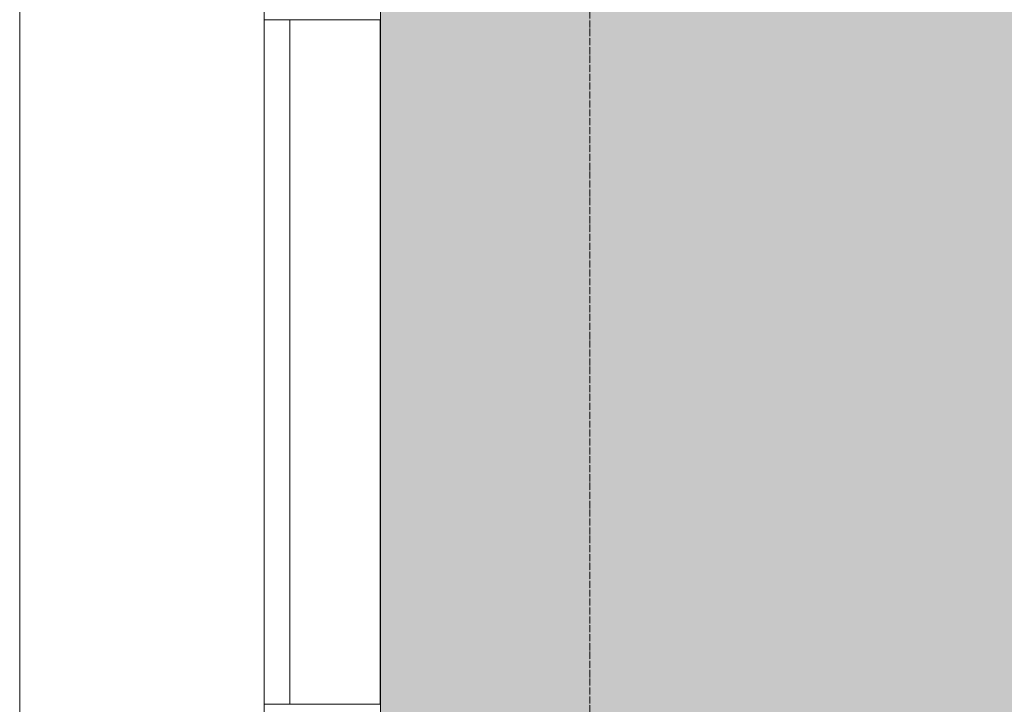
# Model space of a CAD drawing. Header units: millimetres. Extents: x -525784 to 178656, y -69521 to 385150.
# Tile 139 of 256: x -193528 to -191413, y 365944 to 367414. Entities that reach past the tile are written whole.
import ezdxf

# ---------------------------------------------------------------- set-up
doc = ezdxf.new("R2010")
doc.units = ezdxf.units.MM
doc.linetypes.add('-D1d1-15x02', pattern=[19, 15, -2, 0, -2])
for name, color, linetype, lineweight in [('_0', 7, 'Continuous', 13), ('A-GLAZ-CURT', 8, 'Continuous', 5), ('A-GLAZ-CWMG', 8, 'Continuous', 5), ('I-WALL', 7, 'Continuous', 5), ('S-GRID', 7, 'Continuous', 5), ('Ограждение', 7, 'Continuous', 5), ('Поручни', 7, 'Continuous', 5)]:
    doc.layers.add(name, color=color, linetype=linetype, lineweight=lineweight)

# ---------------------------------------------------------------- blocks, each defined once
blk = doc.blocks.new('System Panel - A_PAN_Glass-5026186-50_AS_M_L24')
at = {"layer": 'A-GLAZ-CURT'}
for p, q in [((735, 0), (-735, 0)), ((-735, 0), (-735, -55)), ((735, -55), (735, 0)), ((-735, -55), (735, -55))]:
    blk.add_line(p, q, dxfattribs=at)
blk = doc.blocks.new('Rectangular Mullion - R_StandardFrame_50Wx250H-3408442-50_AS_M_L24')
at = {"layer": 'A-GLAZ-CWMG'}
blk.add_line((-500, 23720), (-500, 22250), dxfattribs=at)
blk = doc.blocks.new('Rectangular Mullion - R_StandardFrame_50Wx250H-3538118-50_AS_M_L24')
at = {"layer": 'A-GLAZ-CWMG', "lineweight": 9}
for p, q in [((-25, 0), (-25, 250)), ((-25, 250), (25, 250)), ((25, 250), (25, 84)), ((25, 0), (-25, 0)), ((25, 17), (25, 0))]:
    blk.add_line(p, q, dxfattribs=at)
blk = doc.blocks.new('Rectangular Mullion - R_StandardFrame_50Wx250H-4074146-50_AS_M_L24')
at = {"layer": 'A-GLAZ-CWMG', "lineweight": 9}
for p, q in [((0, 250), (-50, 250)), ((-50, 250), (-50, 0)), ((0, 0), (0, 250)), ((-50, 0), (0, 0))]:
    blk.add_line(p, q, dxfattribs=at)
blk = doc.blocks.new('Ограждение - Ограждение-4622654-50_AS_M_L24')
at = {"layer": 'Поручни'}
blk.add_line((-1225, 30175), (-1225, 18055), dxfattribs=at)
blk = doc.blocks.new('RST_AR_KMN_R22_B3_FCD_rvt-1-50_AS_M_L24')
at = {"layer": 'A-GLAZ-CURT', "lineweight": 5, "rotation": 89.99999999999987}
blk.add_blockref('System Panel - A_PAN_Glass-5026186-50_AS_M_L24', (-750, 19985), dxfattribs=at)
at = {"layer": 'A-GLAZ-CWMG', "lineweight": 5, "extrusion": (0, 0, -1), "rotation": 90.00000000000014}
blk.add_blockref('Rectangular Mullion - R_StandardFrame_50Wx250H-3538118-50_AS_M_L24', (750, 20745), dxfattribs=at)
at = {"layer": 'A-GLAZ-CWMG', "lineweight": 5}
blk.add_blockref('Rectangular Mullion - R_StandardFrame_50Wx250H-3408442-50_AS_M_L24', (0, -3000), dxfattribs=at)
at = {"layer": 'A-GLAZ-CWMG', "lineweight": 5, "rotation": 269.9999999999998}
blk.add_blockref('Rectangular Mullion - R_StandardFrame_50Wx250H-4074146-50_AS_M_L24', (-750, 19200), dxfattribs=at)
at = {"layer": 'Ограждение', "lineweight": 5}
blk.add_blockref('Ограждение - Ограждение-4622654-50_AS_M_L24', (-50, 50), dxfattribs=at)

msp = doc.modelspace()

# ---------------------------------------------------------------- hatches: boundary and pattern name
at = {"layer": '_0', "transparency": 33554534}
h = msp.add_hatch(color=252, dxfattribs=at)
h.dxf.hatch_style = 1
h.paths.add_polyline_path([(-154802.1, 346193.4), (-192753.7, 346193.4), (-192753.7, 376145), (-154802.1, 376145)])
h.paths.add_polyline_path([(-161802.9, 356694.2), (-161802.9, 356294.2), (-161302.9, 356294.2), (-161302.9, 353444.2), (-163402.9, 353444.2), (-163402.9, 354644.2), (-183902.9, 354644.2), (-183902.9, 353444.2), (-186502.9, 353444.2), (-186502.9, 355844.2), (-186002.9, 355844.2), (-186002.9, 356694.2), (-183902.9, 356694.2), (-183902.9, 360744.2), (-179002.9, 360744.2), (-179002.9, 359244.2), (-177402.9, 359244.2), (-177402.9, 365644.2), (-185752.9, 365644.2), (-185752.9, 367444.2), (-185753.5, 367444.2), (-185753.5, 367644.2), (-183902.9, 367644.2), (-183902.9, 367694.2), (-163952.9, 367694.2), (-163952.9, 369444.2), (-160672.9, 369444.2), (-160672.9, 367444.2), (-161752.9, 367444.2), (-161752.9, 365644.2), (-169802.9, 365644.2), (-169802.9, 356694.2)], flags=16)

# ---------------------------------------------------------------- linework, layer by layer
at = {"layer": 'I-WALL'}
for p, q in [((-192753.7, 365944.2), (-192753.7, 367414.2)), ((-192752.9, 367414.2), (-192752.9, 365944.2))]:
    msp.add_line(p, q, dxfattribs=at)
at = {"layer": 'S-GRID', "linetype": '-D1d1-15x02'}
msp.add_line((-192302.9, 344229.4), (-192302.9, 377280.3), dxfattribs=at)

# ---------------------------------------------------------------- block references
at = {"lineweight": 5}
msp.add_blockref('RST_AR_KMN_R22_B3_FCD_rvt-1-50_AS_M_L24', (-192252.9, 346694.2), dxfattribs=at)

doc.saveas('drawing.dxf')
